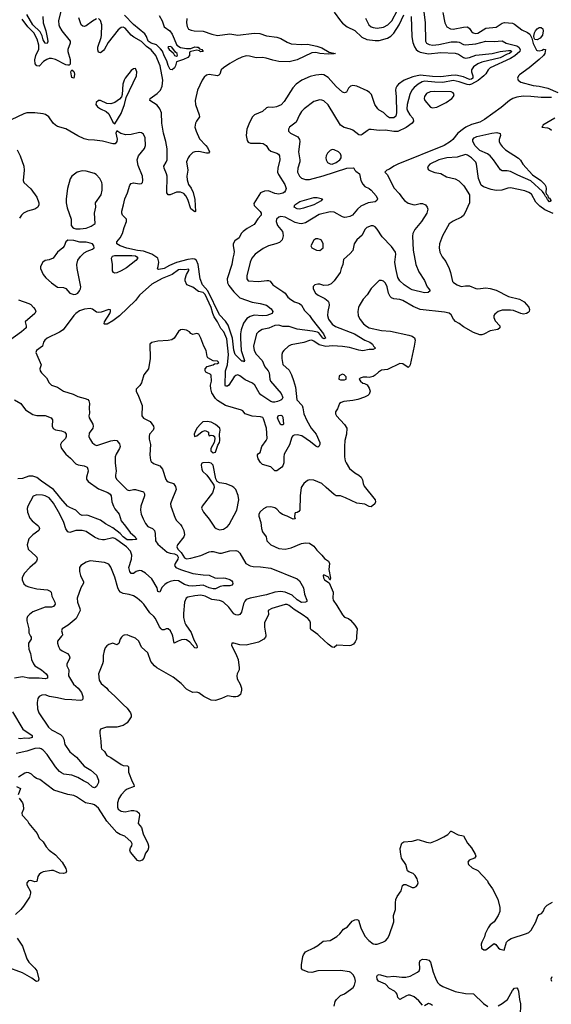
# Model space of a CAD drawing. Header units: inches. Extents: x 2143765 to 2212928, y 878963 to 1017374.
# Tile 89 of 256: x 2173021 to 2178208, y 936403 to 946020. Entities that reach past the tile are written whole.
import ezdxf

# ---------------------------------------------------------------- set-up
doc = ezdxf.new("R2010")
doc.units = ezdxf.units.IN
doc.header["$MEASUREMENT"] = 0
doc.layers.add('C1973', color=7, linetype='Continuous')
doc.layers.add('C1974', color=7, linetype='Continuous')

msp = doc.modelspace()

# ---------------------------------------------------------------- linework, layer by layer
at = {"layer": 'C1973', "color": 5}
for points, elevation in [([(2173126.9, 940000), (2173132, 939990), (2173131.8, 939970), (2173108.1, 939931.9), (2173105.7, 939910), (2173111.5, 939871.5), (2173127.4, 939830), (2173138, 939770), (2173155.5, 939730), (2173170, 939710.3), (2173235.3, 939670), (2173278, 939630), (2173292.9, 939610), (2173292.4, 939590), (2173270, 939583.2), (2173210, 939589.4), (2173110, 939587.6), (2173050, 939603), (2172970, 939589.8)], 440), ([(2173430, 940000), (2173391.7, 939950), (2173390.3, 939930), (2173398.6, 939898.5), (2173413.1, 939873.1), (2173434.9, 939854.9), (2173488.7, 939828.7), (2173505.5, 939810), (2173510, 939788.7), (2173504.9, 939770), (2173482, 939730), (2173480.3, 939710), (2173499.6, 939670), (2173496.5, 939610), (2173545.2, 939530), (2173591.6, 939491.6), (2173623.5, 939450), (2173636.3, 939410), (2173635.8, 939384.2), (2173627.4, 939372.6), (2173611.2, 939368.8), (2173530, 939378.1), (2173460, 939380), (2173390, 939397.8), (2173310.4, 939409.6), (2173270, 939424.4), (2173236.5, 939423.5), (2173210.5, 939410), (2173198.4, 939390), (2173190.4, 939350), (2173193.4, 939290), (2173207, 939250), (2173302.3, 939110), (2173330, 939084.7), (2173418, 939038), (2173438.7, 939018.7), (2173451.2, 938991.2), (2173461.7, 938941.7), (2173508.9, 938870), (2173576.3, 938816.3), (2173650.1, 938730.1), (2173714.3, 938690), (2173770, 938642), (2173785.2, 938610), (2173788.6, 938591.4), (2173788.5, 938570), (2173781.7, 938550), (2173770.9, 938529.1), (2173758.7, 938521.3), (2173750, 938517.8), (2173730, 938522.3), (2173690, 938563.9), (2173645, 938585), (2173590, 938619.7), (2173530, 938641), (2173451.5, 938651.5), (2173430, 938663.1), (2173410, 938677.3), (2173370, 938722.3), (2173290, 938842.9), (2173250, 938885.8), (2173230, 938898.5), (2173210, 938903.9), (2173170, 938901.9), (2173090, 938875.6), (2172987.2, 938852.8)], 460), ([(2174023.4, 940000), (2174013.4, 939990), (2174002, 939970), (2173990, 939928.7), (2173970, 939915.3), (2173930, 939929.2), (2173890, 939916), (2173870, 939902.7), (2173854.4, 939885.6), (2173844.8, 939855.2), (2173837, 939810), (2173835.8, 939750), (2173830.4, 939730), (2173789, 939631), (2173797.7, 939570), (2173817.7, 939537.7), (2173873, 939490), (2173883, 939470), (2173950, 939412.4), (2174030.2, 939330.2), (2174070, 939296.4), (2174100.8, 939250), (2174107.7, 939230), (2174107.6, 939210), (2174070, 939153.3), (2174030, 939124.8), (2173970, 939110.9), (2173869.1, 939110.9), (2173811, 939090), (2173802.8, 939070), (2173802, 939050), (2173814.2, 938974.2), (2173814.8, 938910), (2173819.8, 938899.8), (2173850, 938871), (2173872.7, 938832.7), (2173910, 938814.9), (2174010, 938744.7), (2174030, 938736.5), (2174073.3, 938733.3), (2174084, 938724), (2174082.4, 938670), (2174119.2, 938579.2), (2174135.5, 938550), (2174138.8, 938530), (2174070, 938504.2), (2174050, 938491.5), (2174010.3, 938450), (2173990, 938411.8), (2173976.3, 938370), (2173975.2, 938330), (2173982.9, 938310), (2174010, 938288.4), (2174050, 938283.8), (2174110, 938296.1), (2174135.9, 938295.9), (2174162.8, 938290), (2174185.5, 938270), (2174190.5, 938250), (2174178, 938170), (2174210.7, 938130.7), (2174227.1, 938067.1), (2174270, 937974), (2174278, 937950), (2174278, 937930), (2174270, 937908), (2174250, 937878), (2174230.8, 937830), (2174216, 937810), (2174190, 937801.2), (2174170, 937809.3), (2174101.1, 937890), (2174095.6, 937910), (2174102, 937930), (2174115.1, 937950), (2174118, 937970), (2174109.2, 937990), (2174045.8, 938045.8), (2174000.7, 938060.7), (2173970, 938081.1), (2173871.6, 938191.6), (2173790, 938317.4), (2173750.9, 938350), (2173730, 938358.3), (2173664.5, 938370), (2173576.2, 938430), (2173550, 938442.3), (2173490, 938452), (2173355.4, 938495.4), (2173218.3, 938598.3), (2173185.2, 938610), (2173163.8, 938623.8), (2173138, 938650), (2173110, 938663.5), (2173090, 938666), (2173070, 938661.6), (2173010, 938622.7)], 480), ([(2175421.7, 940000), (2175420.3, 939990), (2175402.4, 939970), (2175350, 939940.8), (2175230, 939909.7), (2175170, 939914), (2175110, 939931.8), (2175090.8, 939929.2), (2175088.9, 939910), (2175137.2, 939810), (2175151.7, 939770), (2175162.4, 939690), (2175161.3, 939670), (2175142.6, 939630), (2175138.3, 939610), (2175142.7, 939582.7), (2175172.2, 939530), (2175186, 939490), (2175186, 939470), (2175174.8, 939430), (2175151, 939410), (2175130, 939405.1), (2175105.1, 939405.1), (2175050, 939417), (2174990, 939389.6), (2174930, 939372), (2174890, 939375.1), (2174850, 939392), (2174817.2, 939410), (2174770, 939446), (2174750, 939452.7), (2174710, 939449.3), (2174670, 939467), (2174650, 939480.9), (2174595.8, 939535.8), (2174518.6, 939598.6), (2174359.2, 939690), (2174335.3, 939710), (2174300.9, 939750), (2174270, 939835.6), (2174211.1, 939891.1), (2174182.4, 939950), (2174150, 939979.6), (2174099, 940000)], 480), ([(2174706, 940000), (2174721.4, 939961.4), (2174750.7, 939910), (2174753.7, 939890), (2174750, 939880.7), (2174730, 939884.8), (2174680, 939940), (2174650, 939961.6), (2174630, 939965.9), (2174598.6, 939961.4), (2174568.6, 939951.4), (2174529.8, 939929.8), (2174514.5, 940000)], 460), ([(2176308.3, 940000), (2176306.7, 939970), (2176295.5, 939944.5), (2176278.2, 939921.8), (2176252, 939908), (2176235.1, 939904.9), (2176114, 939910), (2176090, 939889.3), (2176070, 939892), (2176030, 939919.8), (2175946.8, 940000)], 480), ([(2172950, 939261.3), (2173051.9, 939091.9), (2173142.6, 939030), (2173142.4, 939010), (2173110, 939000.2), (2173070, 939003.2), (2173030, 938997), (2173010, 938998.8)], 440), ([(2172991, 938530), (2173030.4, 938510), (2173007.9, 938450)], 480), ([(2173016.4, 938416.4), (2173048.4, 938370), (2173055.8, 938350), (2173057.3, 938310), (2173040.7, 938270), (2173046, 938250), (2173096.3, 938196.3), (2173110.4, 938170), (2173190.2, 938070.2), (2173210, 938025.5), (2173249, 937989), (2173280.7, 937940.7), (2173310.3, 937910), (2173370, 937863.2), (2173436, 937790), (2173470.2, 937730), (2173476.7, 937703.3), (2173471.7, 937688.3), (2173450, 937682.3), (2173410, 937685.3), (2173350, 937708.7), (2173330, 937710.8), (2173250, 937697.7), (2173230, 937688), (2173210, 937669.5), (2173199.6, 937650), (2173190, 937601.2), (2173170, 937600.5), (2173130, 937613.5), (2173107.7, 937610), (2173090.4, 937590), (2173090.4, 937570), (2173125.2, 937505.2), (2173127.3, 937487.3), (2173116.4, 937450), (2173059.3, 937360.7), (2173031.6, 937328.4), (2172979, 937281)], 480), ([(2176090, 936386), (2176099.6, 936430), (2176113.6, 936450), (2176152.7, 936490), (2176190, 936507), (2176250, 936546.3), (2176273.3, 936566.7), (2176288.7, 936590), (2176297.3, 936630), (2176290, 936662.9), (2176275.5, 936690), (2176253.6, 936713.6), (2176240.2, 936720.2), (2176150, 936733.8), (2175930, 936729.7), (2175870, 936715.1), (2175835.6, 936715.6), (2175779.5, 936739.5), (2175771.6, 936751.6), (2175771.1, 936790), (2175784.7, 936870), (2175790, 936886), (2175810, 936915.5), (2175890, 936953.4), (2175930, 936978), (2175981.3, 937018.7), (2176050, 937026.9), (2176115.4, 937064.6), (2176145.6, 937090), (2176182, 937138), (2176219.6, 937160.4), (2176265.8, 937214.2), (2176290, 937228.5), (2176310.7, 937230.7), (2176326.4, 937226.4), (2176348.8, 937150), (2176390.2, 937070), (2176426.6, 937026.6), (2176470, 936993.6), (2176490, 936989.3), (2176510, 936991.4), (2176565.2, 937010), (2176590, 937024.4), (2176610, 937046.4), (2176624.4, 937075.6), (2176672.1, 937210), (2176669.6, 937270), (2176687.3, 937330), (2176687, 937393), (2176692.5, 937427.5), (2176704.6, 937455.4), (2176743.6, 937510), (2176757.2, 937562.8), (2176770, 937572.4), (2176790, 937571.7), (2176850, 937545.5), (2176870, 937544.2), (2176890, 937553.4), (2176901.6, 937570), (2176907.6, 937590), (2176898.7, 937630), (2176880.7, 937660.7), (2176859.2, 937679.2), (2176816.6, 937696.6), (2176806, 937706), (2176789.7, 937769.7), (2176747, 937830), (2176735.1, 937890), (2176734.8, 937925.2), (2176750, 937978), (2176770, 937991), (2176850, 937997.3), (2176910, 938014), (2176990, 937986.7), (2177030, 937980.4), (2177094.2, 938005.8), (2177160.8, 938039.2), (2177198, 938062), (2177227.2, 938092.8), (2177230, 938094), (2177299.9, 938059.9), (2177350.8, 938050), (2177390, 937976), (2177430.4, 937930.4), (2177464, 937870), (2177470.7, 937850), (2177458, 937830), (2177406, 937810), (2177394.8, 937790), (2177401, 937770), (2177437.1, 937737.1), (2177491, 937710), (2177584, 937610), (2177590.5, 937590.5), (2177633.4, 937530), (2177685.5, 937430), (2177706.7, 937350), (2177706.7, 937310), (2177690.2, 937269.8), (2177650, 937209.2), (2177610, 937179.3), (2177590.5, 937150), (2177562, 937090), (2177556.7, 937063.3), (2177529, 937011), (2177523.7, 936990), (2177528.4, 936950), (2177550, 936935.5), (2177570, 936935.5), (2177650, 936996.3), (2177667.7, 936987.7), (2177691.3, 936950), (2177710, 936940.7), (2177748, 936932), (2177769.2, 937010), (2177789.6, 937030.4), (2177815.2, 937044.8), (2177965.9, 937094.1), (2177990, 937106), (2178010, 937128.7), (2178058, 937210), (2178075.1, 937264.9), (2178090, 937279.5), (2178112, 937290), (2178127.3, 937310), (2178145.1, 937350), (2178167, 937370), (2178219.3, 937400.7)], 480), ([(2172997.4, 937050), (2173050.2, 936970.2), (2173090, 936846.7), (2173110, 936815.3), (2173170, 936757), (2173187.4, 936730), (2173206.7, 936650), (2173202, 936630), (2173190, 936624.8), (2173179.5, 936630), (2173139.5, 936659.5), (2173049.7, 936710), (2172890, 936770.7)], 480), ([(2176950, 936394.7), (2176916.3, 936436.3), (2176890, 936460.3), (2176870, 936475.3), (2176830, 936491), (2176810, 936490.9), (2176794.6, 936485.4), (2176730, 936451.5), (2176710, 936469.3), (2176702.7, 936502.7), (2176695.3, 936515.3), (2176678.7, 936530), (2176630, 936557), (2176590, 936599.2), (2176523, 936630), (2176508.3, 936650), (2176504.8, 936675.2), (2176512.3, 936687.7), (2176530, 936693.4), (2176610, 936672.7), (2176670, 936676.4), (2176750, 936666.7), (2176790, 936666.7), (2176830, 936678), (2176904, 936716), (2176917.6, 936730), (2176924.2, 936750), (2176922, 936810), (2176930, 936831), (2176950, 936844), (2176990, 936842.4), (2177013.8, 936833.8), (2177030, 936816), (2177056.7, 936716.7), (2177078.4, 936658.4), (2177096.9, 936616.9), (2177116.1, 936596.1), (2177150, 936576.5), (2177270, 936527.6), (2177370, 936508.4), (2177450, 936504), (2177547.7, 936410), (2177590, 936382.4)], 460), ([(2178213, 936670), (2178204.4, 936650), (2178208.4, 936630)], 480), ([(2177690, 936388.5), (2177729.4, 936410), (2177779.5, 936450), (2177830, 936537.3), (2177850, 936560.7), (2177870, 936562.8), (2177880.7, 936550), (2177887.3, 936530), (2177896.3, 936450), (2177908.5, 936408.5), (2177902.6, 936290)], 460), ([(2177050, 936390.7), (2177030, 936405.6), (2177010, 936410.7), (2176970, 936388.2)], 460)]:
    msp.add_lwpolyline(points, dxfattribs=dict(at, elevation=elevation))
at = {"layer": 'C1974', "color": 5}
for points, elevation in [([(2176957.5, 946150), (2176976.5, 945990), (2176981, 945810), (2176991.4, 945790), (2177016.6, 945776.6), (2177051.2, 945771.2), (2177110, 945777.9), (2177230, 945801.8), (2177290, 945804.8), (2177310, 945800.5), (2177350, 945778.5), (2177370, 945774.3), (2177470, 945782.7), (2177570, 945810.1), (2177650, 945807.3), (2177730, 945813.7), (2177767.7, 945790), (2177870, 945763.5), (2177890, 945752.7), (2177903.6, 945730), (2177900.1, 945710), (2177853, 945667), (2177810, 945640.5), (2177612, 945548), (2177591.3, 945528.7), (2177568.1, 945490), (2177549.7, 945470), (2177493.8, 945426.2), (2177430, 945389.3), (2177410, 945384.5), (2177386.3, 945386.3), (2177310, 945414.1), (2177250, 945424.5), (2177150, 945406.6), (2177070, 945408.6), (2176970, 945418.7), (2176946.8, 945413.2), (2176907.5, 945390), (2176870, 945357.8), (2176848.1, 945330), (2176828.8, 945290), (2176800.5, 945190), (2176799.3, 945150), (2176803.5, 945130), (2176827.9, 945090), (2176858.1, 945058.1), (2176863.6, 945030), (2176850.5, 945009.5), (2176792.5, 944967.5), (2176710, 944929.2), (2176670, 944926.7), (2176590, 944941.1), (2176530, 944938), (2176450, 944948.7), (2176430, 944946), (2176410, 944935.8), (2176362.9, 944897.1), (2176350, 944891.6), (2176330, 944896.3), (2176270, 944940.3), (2176250, 944950.6), (2176187.4, 944967.4), (2176152.8, 944990), (2176030, 945189.6), (2175990, 945226), (2175970, 945234.7), (2175950, 945236.3), (2175890, 945219.7), (2175797, 945150), (2175770, 945122.4), (2175750, 945091.8), (2175719.6, 945020.4), (2175654, 944970), (2175642.8, 944950), (2175644, 944930), (2175664, 944910), (2175734, 944874), (2175750.3, 944850), (2175754, 944830), (2175742.7, 944730), (2175756, 944650), (2175755.2, 944630), (2175735.5, 944570), (2175731.4, 944531.4), (2175750, 944492.4), (2175771.7, 944471.7), (2175810, 944457.5), (2175850, 944459.6), (2175983.7, 944496.3), (2176212.7, 944570), (2176274.4, 944574.4), (2176282.8, 944570), (2176291, 944550), (2176300.5, 944540.5), (2176335.3, 944515.3), (2176348.3, 944450), (2176370, 944412.6), (2176390, 944390.2), (2176430, 944371.3), (2176450, 944355.6), (2176499.4, 944299.4), (2176510.8, 944270), (2176505.3, 944254.7), (2176490, 944240.3), (2176420.7, 944230), (2176350, 944198.5), (2176316.2, 944170), (2176268.7, 944111.3), (2176242.4, 944097.5), (2176213, 944090), (2176190, 944089.1), (2176170, 944094.6), (2176090, 944140.6), (2176050, 944141.7), (2175941.7, 944118.3), (2175810, 944037), (2175770, 944026.3), (2175747.6, 944027.6), (2175710, 944038.8), (2175610, 944090.6), (2175570, 944095.9), (2175550, 944092.2), (2175526.5, 944070), (2175523.2, 944050), (2175536.9, 944010), (2175584.4, 943950), (2175590, 943936), (2175592.8, 943907.2), (2175581.3, 943870), (2175555.1, 943844.9), (2175518.8, 943830), (2175450, 943811.7), (2175396.2, 943783.8), (2175319.5, 943730), (2175286.7, 943690), (2175270.4, 943650), (2175236.4, 943516.4), (2175238.4, 943490), (2175250, 943470.7), (2175350, 943462.2), (2175434, 943474), (2175450, 943473.6), (2175465.2, 943465.2), (2175491.8, 943430), (2175590, 943365.2), (2175610, 943347.1), (2175638.5, 943310), (2175666.4, 943286.4), (2175703.9, 943263.9), (2175750, 943248.2), (2175770, 943231.5), (2175799.7, 943179.6), (2175847.6, 943130), (2175873.2, 943090), (2175984.9, 942950), (2176004.9, 942910), (2175990, 942903.9), (2175979.6, 942910), (2175941.4, 942961.4), (2175926.9, 942966.9), (2175877.8, 942977.8), (2175730, 942997.8), (2175650, 943021.6), (2175590, 943022), (2175550, 943036.8), (2175510, 943032.8), (2175452.9, 943007.1), (2175387.5, 942992.5), (2175350.3, 942970), (2175332, 942950), (2175302.9, 942830), (2175307.5, 942790), (2175330, 942751.7), (2175386, 942690), (2175414.4, 942630), (2175446.7, 942590), (2175455, 942570), (2175461.3, 942510), (2175469.6, 942489.6), (2175572, 942370), (2175587.8, 942330), (2175579.4, 942310), (2175570, 942303.2), (2175536.9, 942290), (2175510, 942285.1), (2175490, 942285.2), (2175470, 942291.6), (2175374.7, 942354.7), (2175356.3, 942376.3), (2175313.9, 942450), (2175293.6, 942470), (2175221.4, 942501.4), (2175170, 942540.9), (2175150, 942550.8), (2175130, 942545.4), (2175114.6, 942530), (2175061.6, 942450), (2175050, 942441.3), (2175030, 942439.6), (2175025.6, 942445.6), (2175028.1, 942590), (2175050.2, 942650), (2175059.1, 942750), (2175041.5, 942901.5), (2175013.5, 942970), (2174984.2, 943004.2), (2174951.6, 943070), (2174918.7, 943118.7), (2174905.1, 943150), (2174889.6, 943210), (2174830, 943334.9), (2174810, 943355.1), (2174766.1, 943366.2), (2174710, 943406.7), (2174650.9, 943430.9), (2174636.3, 943470), (2174636.9, 943490), (2174647.9, 943532.1), (2174672.8, 943570), (2174670, 943582), (2174630, 943576.5), (2174590, 943580.2), (2174570, 943575), (2174510.4, 943529.6), (2174410, 943492.6), (2174310, 943436.7), (2174191.6, 943330), (2174150, 943276), (2173993.6, 943126.4), (2173930, 943079.3), (2173873.8, 943046.2), (2173850, 943045.1), (2173846.3, 943050), (2173848.4, 943068.4), (2173899.3, 943150), (2173907.8, 943170), (2173906, 943186), (2173889.5, 943189.5), (2173817.5, 943162.5), (2173790, 943159.4), (2173770, 943164.1), (2173731, 943191), (2173710, 943198.4), (2173652.1, 943192.1), (2173604.7, 943175.3), (2173569.4, 943150.6), (2173549.1, 943130), (2173445.2, 942990), (2173410, 942966.8), (2173290.3, 942910), (2173265.7, 942890), (2173254, 942870), (2173244.9, 942830), (2173185.3, 942790), (2173177.6, 942770), (2173230.4, 942650), (2173218.3, 942610), (2173221.6, 942590), (2173232.5, 942570), (2173281.6, 942521.6), (2173310, 942474.2), (2173330, 942450.2), (2173390, 942430.9), (2173450, 942391.1), (2173542.4, 942362.4), (2173590, 942338.8), (2173661.4, 942321.4), (2173686, 942310), (2173697, 942297), (2173702.4, 942270), (2173699, 942230), (2173703.8, 942176.2), (2173697.1, 942150), (2173698.4, 942130), (2173735.8, 942070), (2173739.5, 942050), (2173734.9, 942030), (2173699.9, 941980.1), (2173695.8, 941950), (2173705.5, 941925.5), (2173729.2, 941889.2), (2173750.7, 941870), (2173770, 941862.3), (2173783.6, 941863.6), (2173910, 941908), (2173950, 941914.6), (2173970, 941908.5), (2173995.6, 941875.6), (2174002.7, 941850), (2173996.5, 941830), (2173962.8, 941777.2), (2173951.8, 941750), (2173951.3, 941691.3), (2173961.1, 941610), (2173954.6, 941570), (2173957.4, 941550), (2173968.9, 941530), (2174070, 941426.5), (2174090, 941420.2), (2174130, 941432.6), (2174150, 941432.6), (2174230, 941408.2), (2174239.1, 941390), (2174239.7, 941370), (2174204.1, 941270), (2174199, 941230), (2174207.8, 941190), (2174225.6, 941145.6), (2174250, 941097.6), (2174270, 941070.3), (2174317.6, 941050), (2174336.9, 941030), (2174342.9, 941002.9), (2174347.6, 940930), (2174370, 940896.5), (2174460.5, 940820.5), (2174487.9, 940807.9), (2174530, 940802.3), (2174558, 940790), (2174567.4, 940770), (2174563.7, 940750), (2174537.9, 940710), (2174530.9, 940690), (2174543.8, 940670), (2174590, 940650.5), (2174710, 940611.5), (2174810, 940597.1), (2174870, 940595.6), (2174923.8, 940570), (2174950, 940564.3), (2175010, 940568.1), (2175030, 940565.2), (2175070, 940551.3), (2175090, 940538.2), (2175096.3, 940530), (2175099.7, 940510), (2175090, 940498), (2175070, 940491.9), (2175010, 940491.4), (2174976.9, 940483.1), (2174930, 940461.9), (2174910, 940460.2), (2174870, 940469.9), (2174810, 940495.4), (2174710, 940488.6), (2174670, 940491), (2174630, 940504.5), (2174570, 940539.2), (2174530, 940541.5), (2174487.7, 940532.3), (2174460.4, 940519.6), (2174436.7, 940503.3), (2174406.6, 940473.4), (2174390, 940429.3), (2174370, 940436.2), (2174363.2, 940470), (2174310, 940557.7), (2174250, 940613.7), (2174210, 940636.3), (2174190, 940640.5), (2174158.8, 940630), (2174130, 940612), (2174110, 940612.3), (2174094.5, 940630), (2174086, 940670), (2174112.2, 940750), (2174116.5, 940790), (2174101.2, 940830), (2174063.1, 940870), (2173970, 940938.7), (2173950, 940951.7), (2173930, 940958), (2173850, 940940.3), (2173830, 940939.3), (2173793.9, 940946.1), (2173750, 940965), (2173670, 941020.7), (2173631.2, 941031.2), (2173570, 941030.5), (2173510, 941011.8), (2173490, 941016.9), (2173470, 941047), (2173452.8, 941110), (2173413.8, 941190), (2173350, 941296.8), (2173310, 941349), (2173270, 941370.6), (2173244.2, 941375.8), (2173190, 941380.3), (2173153.3, 941366.7), (2173100.7, 941270), (2173095.5, 941244.5), (2173097.1, 941210), (2173121.5, 941150), (2173144.1, 941124.1), (2173198.7, 941078.7), (2173206.5, 941070), (2173213.1, 941050), (2173208.4, 941030), (2173148.4, 940990), (2173110.4, 940950), (2173093.4, 940890), (2173103.6, 940850), (2173179.5, 940779.5), (2173187.2, 940770), (2173190.3, 940750), (2173185.7, 940730), (2173170, 940711.5), (2173118.9, 940670), (2173065.5, 940610), (2173045.5, 940570), (2173045.2, 940550), (2173061.7, 940510), (2173084.9, 940490), (2173110, 940479.3), (2173190, 940459.4), (2173291.1, 940451.1), (2173319.4, 940439.4), (2173328.4, 940430), (2173335.6, 940390), (2173362.8, 940330), (2173366.9, 940310), (2173352.4, 940287.6), (2173330, 940283), (2173270, 940283), (2173150, 940236.8), (2173116.1, 940210), (2173098.5, 940190), (2173090.2, 940170), (2173090.2, 940150), (2173110.2, 940070), (2173111.7, 940030), (2173126.9, 940000)], 440), ([(2173430.4, 946129.6), (2173401.3, 946010), (2173403.5, 945970), (2173410, 945948.4), (2173432.1, 945910), (2173512.6, 945810), (2173515.2, 945790), (2173490.2, 945730), (2173490.2, 945710), (2173515, 945630), (2173514.7, 945585.3), (2173503.9, 945576.1), (2173490, 945574.8), (2173470, 945580.3), (2173370, 945631.6), (2173330, 945641.8), (2173310, 945640.3), (2173285.3, 945630), (2173254.3, 945610), (2173210, 945567.3), (2173190, 945568.3), (2173173, 945590), (2173168.3, 945628.3), (2173177.2, 945670), (2173209.5, 945730.5), (2173207.6, 945770), (2173190.7, 945830), (2173159, 945890), (2173099.9, 945950), (2173045.7, 946025.7)], 380), ([(2176090, 946093.4), (2176150, 946008.3), (2176170, 945986.7), (2176216.9, 945950), (2176290, 945913.7), (2176359.2, 945850), (2176407.6, 945827.6), (2176490, 945815.1), (2176530, 945817.9), (2176610, 945840.6), (2176641.6, 945858.4), (2176670.9, 945889.1), (2176722.1, 945970), (2176770, 946065.5)], 420), ([(2176394.4, 946034.4), (2176429.2, 945970), (2176450, 945950.2), (2176470, 945942), (2176510, 945936.8), (2176570, 945945.5), (2176614.6, 945970), (2176652.6, 946010), (2176705.9, 946114.1)], 440), ([(2177150.2, 946090), (2177170.2, 945990), (2177190.2, 945950.2), (2177224.9, 945930), (2177250, 945926.2), (2177350, 945946.3), (2177390, 945948.3), (2177410, 945934.3), (2177430, 945903.6), (2177445.2, 945890), (2177470, 945884.4), (2177490, 945888.8), (2177570, 945935.8), (2177670, 945947.9), (2177730, 945985), (2177750, 945991.9), (2177830, 945985), (2177850, 945976.6), (2177919.1, 945919.1), (2177975, 945895), (2177997.5, 945877.5), (2178018.7, 945838.7), (2178030, 945786), (2178062.8, 945722.8), (2178070, 945717.3), (2178090, 945715.5), (2178118, 945722), (2178130.6, 945730.6), (2178151, 945730), (2178144.7, 945690), (2178130.8, 945670), (2178090.3, 945630), (2177992.3, 945550), (2177898.7, 945481.3), (2177888.1, 945470), (2177879.7, 945450), (2177884.2, 945430), (2177909.2, 945409.2), (2178030, 945375.4), (2178090, 945371.5), (2178175.2, 945350), (2178272.7, 945310)], 460), ([(2176840.1, 946050), (2176847.5, 945852.5), (2176857.2, 945797.2), (2176874, 945754), (2176888.9, 945730), (2176910, 945710.8), (2176930, 945701.2), (2177010, 945684.6), (2177130, 945699.9), (2177270, 945693.3), (2177303.8, 945683.8), (2177349.8, 945649.8), (2177370, 945643.6), (2177410, 945648.9), (2177470, 945671.9), (2177630.3, 945689.7), (2177710, 945709.1), (2177790, 945718.9), (2177810, 945718.5), (2177823, 945710), (2177799.6, 945690), (2177776, 945684), (2177710, 945648.7), (2177530, 945604), (2177490, 945589.5), (2177450, 945559.4), (2177428.8, 945530), (2177429.1, 945509.1), (2177443.6, 945470), (2177443.4, 945450), (2177430, 945437.2), (2177410, 945434.3), (2177350, 945463.1), (2177277, 945477), (2177230, 945475.3), (2177130, 945460.6), (2177050, 945464.8), (2176930, 945479.3), (2176857.8, 945462.2), (2176771.3, 945430), (2176716.9, 945390), (2176699.7, 945370), (2176690.2, 945350), (2176687, 945330), (2176695.3, 945270), (2176698.6, 945110), (2176690, 945078.5), (2176670, 945059.8), (2176630, 945061.1), (2176610, 945074.4), (2176572.2, 945112.2), (2176530, 945135.8), (2176515.1, 945150), (2176486, 945190), (2176452.8, 945290), (2176433.3, 945310), (2176410, 945324.8), (2176310, 945369.8), (2176270, 945377.3), (2176250.3, 945369.7), (2176230.5, 945350), (2176208.5, 945311.5), (2176190, 945304.7), (2176170, 945311.3), (2176110, 945366), (2176030, 945456), (2175990, 945479.8), (2175970, 945483.5), (2175910, 945477.8), (2175854.9, 945465.1), (2175773.7, 945430), (2175719.6, 945390), (2175684.6, 945355.4), (2175600.8, 945219.2), (2175572.2, 945187.8), (2175528, 945168), (2175490, 945163.1), (2175450, 945164.7), (2175430, 945158.4), (2175390, 945123.5), (2175313.4, 945090), (2175292.2, 945070), (2175263.5, 945016.5), (2175236.9, 944950), (2175231.3, 944890), (2175240.9, 944840.9), (2175250, 944824.9), (2175272.6, 944812.6), (2175370, 944814.9), (2175396.3, 944810), (2175425.3, 944790), (2175450, 944755.8), (2175470, 944737), (2175530, 944715.8), (2175545.2, 944705.2), (2175554.9, 944690), (2175558.6, 944650), (2175540.5, 944570), (2175538, 944530), (2175547.1, 944507.1), (2175608.6, 944410), (2175620.5, 944370), (2175615.7, 944350), (2175603.7, 944336.3), (2175590, 944327), (2175550, 944317.2), (2175510, 944321.9), (2175450, 944348.2), (2175410, 944345.3), (2175372, 944328), (2175305.8, 944225.8), (2175310, 944204.7), (2175367.1, 944147.1), (2175376, 944130), (2175376.3, 944110), (2175344.3, 944075.7), (2175310, 944019.7), (2175240.1, 943979.9), (2175202, 943950), (2175181.1, 943930), (2175163.8, 943890), (2175119.5, 943860.5), (2175104.4, 943830), (2175103.9, 943810), (2175114.5, 943754.5), (2175111.9, 943730), (2175100.8, 943690), (2175092.3, 943630), (2175045, 943490), (2175048.8, 943450), (2175062.6, 943422.6), (2175110, 943360.7), (2175170, 943302.2), (2175290, 943262), (2175368, 943248), (2175430, 943230.2), (2175474.2, 943194.2), (2175492, 943170), (2175484.4, 943150), (2175433, 943130), (2175390, 943126), (2175310, 943132.5), (2175270, 943121.1), (2175238.9, 943101.1), (2175204.8, 943055.2), (2175181.5, 942990), (2175175.4, 942950), (2175175.4, 942910), (2175180.6, 942790), (2175213.4, 942690), (2175210, 942677.2), (2175203.3, 942683.3), (2175190, 942684.8), (2175122.3, 942750), (2175110, 942792.3), (2175097, 942910), (2175056, 943036), (2175030, 943076.1), (2174970, 943137.6), (2174856.1, 943370), (2174803.4, 943430), (2174782.8, 943490), (2174762.2, 943630), (2174747.3, 943667.3), (2174730, 943680.7), (2174710, 943684.2), (2174663.1, 943676.9), (2174552.5, 943647.5), (2174482.6, 943617.4), (2174430, 943588.7), (2174379, 943579), (2174370, 943582), (2174365.2, 943590), (2174373.2, 943610), (2174379, 943650), (2174369.1, 943689.1), (2174309.5, 943729.5), (2174230, 943758.9), (2174170, 943765.8), (2174066.7, 943786.7), (2174000.3, 943810), (2173968.9, 943830), (2173967.9, 943850), (2174001.6, 943890), (2174025.8, 943930), (2174040.3, 943990), (2174063.5, 944050), (2174063.1, 944070), (2174024, 944110), (2174017.8, 944130), (2174018.5, 944150), (2174035.3, 944210), (2174045.5, 944270), (2174072, 944328), (2174096.2, 944403.8), (2174110, 944418.4), (2174130, 944425.3), (2174190, 944416.4), (2174210, 944419.1), (2174218.4, 944430), (2174222.4, 944450), (2174219.3, 944490), (2174176.4, 944596.4), (2174167.9, 944650), (2174179.1, 944690), (2174238.2, 944761.8), (2174249.9, 944790), (2174245.2, 944865.2), (2174230, 944902), (2174210, 944916.1), (2174190, 944916.8), (2174110, 944897.7), (2174055.5, 944895.5), (2174008.3, 944908.3), (2173970, 944934), (2173960.5, 944910), (2173972.7, 944852.7), (2173970.2, 944830), (2173951.6, 944808.4), (2173930, 944805.6), (2173830, 944833.3), (2173750, 944843.8), (2173690, 944845.3), (2173650, 944856), (2173590, 944884.8), (2173470, 944953.5), (2173390, 944977.4), (2173370, 944988.8), (2173347.6, 945010), (2173304.7, 945070), (2173272.7, 945092.7), (2173250, 945099.8), (2173170, 945108.7), (2173090, 945109.8), (2173060, 945100), (2172938.3, 945041.7)], 420), ([(2173248.6, 946050), (2173250.7, 945990), (2173275.3, 945910), (2173293.6, 945830), (2173294.9, 945805.1), (2173290, 945786.6), (2173269.9, 945790), (2173250, 945823), (2173240.4, 945860.4), (2173219.5, 945899.5), (2173149.2, 945970), (2173091.5, 946071.5)], 360), ([(2173770, 946028.7), (2173730, 946006), (2173670, 945960.5), (2173650, 945954.5), (2173637.9, 945957.9), (2173621.5, 945970), (2173597, 946037)], 380), ([(2174651.1, 946031.1), (2174649.2, 945989.2), (2174654.5, 945954.5), (2174668.4, 945928.4), (2174695.8, 945915.8), (2174724.7, 945910), (2174810, 945907.9), (2174896.8, 945876.8), (2174950, 945866.4), (2175070, 945882), (2175150, 945869.3), (2175310, 945886.9), (2175363.2, 945883.2), (2175430, 945862.3), (2175528.9, 945848.9), (2175570, 945837.6), (2175630, 945800.3), (2175670, 945784.4), (2175770, 945778.8), (2175830, 945782), (2175921, 945761), (2175970, 945744), (2176040.9, 945700.9), (2176101, 945690), (2176090, 945685.1), (2176030, 945683.8), (2175950, 945689.9), (2175910, 945698.1), (2175870, 945696.3), (2175730, 945626.7), (2175650, 945608.8), (2175550.6, 945610.6), (2175490, 945623.5), (2175425.1, 945645.1), (2175390, 945649.4), (2175330, 945646.3), (2175263.7, 945663.7), (2175230, 945666), (2175190, 945654.4), (2175139.7, 945630), (2175070, 945591.3), (2175011.1, 945550), (2174988.5, 945530), (2174973, 945487), (2174963.4, 945476.6), (2174950, 945471.1), (2174870, 945483.1), (2174843.5, 945476.5), (2174820.4, 945459.6), (2174800.3, 945430), (2174756.5, 945330), (2174733.7, 945230), (2174736.5, 945190), (2174772.6, 945090), (2174774.6, 945070), (2174745.3, 945030), (2174737.1, 945010), (2174730.4, 944970), (2174742.3, 944930), (2174775.4, 944855.4), (2174838.2, 944790), (2174852.9, 944770), (2174871.8, 944728.2), (2174863.8, 944716.2), (2174845.2, 944714.8), (2174770, 944731.4), (2174728.5, 944730), (2174710, 944721.5), (2174678.9, 944690), (2174664.8, 944670), (2174649.4, 944630), (2174660.2, 944550), (2174652, 944490), (2174654.2, 944454.2), (2174669.1, 944410), (2174693.5, 944373.5), (2174712.1, 944332.1), (2174730, 944262.8), (2174734.9, 944145.1), (2174730, 944143.7), (2174690, 944173), (2174662.2, 944262.2), (2174640.9, 944300.9), (2174622.1, 944322.1), (2174590, 944335), (2174550, 944336.1), (2174490, 944309.7), (2174470, 944309.5), (2174458.3, 944330), (2174460.4, 944490), (2174455.1, 944515.1), (2174430.4, 944570), (2174426.1, 944590), (2174451.3, 944628.7), (2174459.5, 944650), (2174459.3, 944759.3), (2174447, 944830), (2174425.7, 944910), (2174409.6, 945009.6), (2174404.5, 945110), (2174389.6, 945149.6), (2174364.1, 945184.1), (2174291.1, 945230), (2174295.1, 945250), (2174362.6, 945297.4), (2174395.2, 945330), (2174412.6, 945370), (2174416.6, 945430), (2174392.7, 945570), (2174348.4, 945670), (2174304.3, 945724.3), (2174257.9, 945757.9), (2174210, 945807.7), (2174134.2, 945850), (2174109.1, 945869.1), (2174050, 945938), (2174030, 945947.3), (2174010, 945944.4), (2173980.8, 945919.2), (2173883.9, 945796.1), (2173850, 945731.1), (2173840.1, 945719.9), (2173810, 945696.9), (2173790, 945701.6), (2173784.1, 945724.1), (2173784.5, 945750), (2173815.6, 945844.4), (2173819.5, 945870), (2173822, 945970), (2173810, 946011.6), (2173790, 946029.9)], 380), ([(2174382.1, 946062.1), (2174410.2, 946010), (2174430.2, 945950.2), (2174486.3, 945910), (2174510, 945878.4), (2174554.6, 945770), (2174589.3, 945749.3), (2174650, 945736.9), (2174690, 945738.3), (2174730, 945754.3), (2174750, 945752.7), (2174761, 945750), (2174776.4, 945736.4), (2174797.3, 945730), (2174810.2, 945709.8), (2174790, 945707.3), (2174781.2, 945710), (2174777, 945717), (2174750, 945720.7), (2174690.9, 945709.1), (2174678, 945702), (2174677.3, 945670), (2174662.8, 945650), (2174618, 945630), (2174550.6, 945609.4), (2174541.7, 945570), (2174531.3, 945548.7), (2174510, 945531.3), (2174490, 945534), (2174470, 945571.3), (2174456.4, 945616.4), (2174430, 945666), (2174413, 945713), (2174396.3, 945736.3), (2174355.4, 945775.4), (2174302.5, 945790), (2174275.9, 945810), (2174256.8, 945856.8), (2174240.8, 945880.8), (2174130, 945972), (2174042.6, 946062.6)], 360), ([(2178210, 945260.8), (2178110, 945258.7), (2178009, 945270), (2177933, 945273), (2177870, 945262.9), (2177833.8, 945250), (2177799.8, 945230), (2177719.2, 945160.8), (2177556.2, 945043.8), (2177510, 945020.2), (2177430, 944996.8), (2177373, 944970), (2177350, 944954.3), (2177297.3, 944910), (2177247.3, 944850), (2177224.9, 944830), (2177163.1, 944790), (2176710.1, 944610), (2176672.7, 944590), (2176630, 944559.4), (2176603, 944550), (2176584.9, 944530), (2176607.1, 944507.1), (2176675.6, 944375.6), (2176723.5, 944323.5), (2176755.2, 944275.2), (2176774.5, 944254.5), (2176810, 944229), (2176870, 944211.8), (2176890, 944213.4), (2176930, 944226), (2176950, 944224.9), (2176981, 944210), (2176997.3, 944190), (2177004, 944170), (2176992.7, 944130), (2176942.6, 944050), (2176877.3, 943970), (2176856.9, 943930), (2176854, 943906), (2176861.5, 943770), (2176885.5, 943630), (2176916.4, 943556.4), (2176971.8, 943471.8), (2176995.5, 943410), (2177014, 943390), (2177024.7, 943370), (2177006.4, 943353.6), (2176970, 943351.8), (2176850, 943382.4), (2176830, 943390.9), (2176771.1, 943430), (2176728.9, 943470), (2176710, 943500.7), (2176689.9, 943590), (2176682.1, 943650), (2176689.8, 943729.8), (2176686.5, 943750), (2176650, 943804.1), (2176559.2, 943899.2), (2176510, 943974), (2176490, 943996.9), (2176470, 944006.9), (2176450, 944007.1), (2176407.4, 943990), (2176387.1, 943970), (2176363.6, 943916.4), (2176312, 943870), (2176297.4, 943850), (2176286, 943830), (2176270, 943766), (2176243.9, 943736.1), (2176181, 943679), (2176174, 943630), (2176156.3, 943590), (2176146.4, 943550), (2176090, 943469.6), (2176058.7, 943441.3), (2176030, 943427.6), (2175990, 943424.7), (2175950, 943436.3), (2175930, 943437.4), (2175901, 943430), (2175884.9, 943415.1), (2175883, 943390), (2175908.2, 943350), (2175934.8, 943330), (2175998.2, 943298.2), (2176030, 943270.4), (2176037, 943257), (2176042.2, 943230), (2176027.8, 943170), (2176024.2, 943130), (2176035.1, 943095.1), (2176070, 943046.5), (2176102.4, 943022.4), (2176287, 942950), (2176390, 942888.3), (2176437.3, 942870), (2176464.9, 942850), (2176472.5, 942832.5), (2176494, 942810), (2176470, 942799.3), (2176430, 942798), (2176370, 942785.6), (2176329.3, 942790.7), (2176237.5, 942817.5), (2176171.2, 942828.8), (2176072.7, 942832.7), (2176008.3, 942828.3), (2175943.7, 942843.7), (2175890, 942880.6), (2175870, 942888.9), (2175850, 942888), (2175792.7, 942867.3), (2175670, 942843.4), (2175643.1, 942830), (2175598, 942790), (2175586.1, 942773.9), (2175579.5, 942750), (2175578.9, 942710), (2175590, 942651), (2175650, 942595.3), (2175672.1, 942552.1), (2175694.2, 942494.2), (2175711.9, 942430), (2175726.1, 942306.1), (2175775.8, 942250), (2175784.4, 942230), (2175794.3, 942170), (2175824.3, 942104.3), (2175866.2, 942030), (2175915.2, 941970), (2175948.9, 941890), (2175948.5, 941870), (2175938.8, 941850), (2175930, 941843.7), (2175910, 941855.1), (2175857.7, 941897.7), (2175774, 941954), (2175730, 941965.7), (2175697.6, 941962.4), (2175684.9, 941955.1), (2175676.6, 941943.4), (2175652.3, 941867.7), (2175602.8, 941777.2), (2175598.2, 941750), (2175598.6, 941690), (2175590, 941662), (2175578, 941650), (2175530, 941614.5), (2175510, 941612.7), (2175470, 941654), (2175390, 941674), (2175370, 941695.3), (2175349.2, 941730), (2175341.2, 941758.8), (2175342, 941770), (2175350, 941782), (2175368.9, 941791.1), (2175384.7, 941850), (2175427.1, 941910), (2175435.6, 941930), (2175428.7, 942030), (2175401.1, 942121.1), (2175392.8, 942132.8), (2175370, 942141.1), (2175290, 942149), (2175220.9, 942170), (2175198.7, 942198.7), (2175186.6, 942206.6), (2175030, 942251.8), (2174950, 942300.3), (2174930, 942319.7), (2174896.4, 942376.4), (2174884.5, 942415.5), (2174881.5, 942450), (2174891.8, 942490), (2174889.3, 942549.3), (2174878.9, 942558.9), (2174850, 942569.5), (2174838.7, 942578.7), (2174829.7, 942590), (2174829.7, 942610), (2174850, 942633.4), (2174908, 942650), (2174922, 942658), (2174950, 942662), (2174964, 942670), (2174950, 942684), (2174910, 942688), (2174857.2, 942717.2), (2174849, 942730), (2174841.2, 942790), (2174817, 942830), (2174790, 942908), (2174770, 942948), (2174750, 942955.3), (2174710, 942944), (2174690, 942954), (2174677.2, 942970), (2174650, 942986.6), (2174610, 942994), (2174590, 942992), (2174570, 942975.1), (2174529.2, 942910), (2174505.6, 942894.4), (2174470, 942885.6), (2174370, 942881.4), (2174312, 942868), (2174291.8, 942850), (2174294.3, 942710), (2174276.5, 942610), (2174232.4, 942550), (2174208.3, 942471.7), (2174192.8, 942447.2), (2174156, 942410), (2174156.3, 942390), (2174181.7, 942341.7), (2174217.3, 942250), (2174213.4, 942150), (2174227.7, 942127.7), (2174294.5, 942094.5), (2174325.8, 942050), (2174330.2, 942030), (2174324.2, 942010), (2174288.9, 941970), (2174284.2, 941950), (2174283.7, 941923.7), (2174297.6, 941870), (2174290.3, 941770.3), (2174296.4, 941716.4), (2174303.7, 941703.7), (2174325.3, 941685.3), (2174390, 941662), (2174414.9, 941630), (2174448.1, 941530), (2174456.9, 941516.9), (2174470, 941505.7), (2174522.8, 941490), (2174541.7, 941461.7), (2174546.7, 941430), (2174498, 941310), (2174493, 941290), (2174494.9, 941270), (2174537.4, 941150), (2174550, 941128.5), (2174590, 941090.4), (2174603.6, 941070), (2174621.7, 941030), (2174628.7, 940990), (2174623.7, 940970), (2174559.7, 940890), (2174552.9, 940870), (2174564.1, 940850), (2174596.2, 940816.2), (2174630, 940762.7), (2174650, 940755.5), (2174690, 940760.2), (2174790, 940787.1), (2174870, 940820.8), (2174890, 940824.7), (2174910, 940825.5), (2174970, 940808.9), (2174990, 940808.8), (2175071.8, 940831.8), (2175130, 940835.8), (2175150, 940830.4), (2175170, 940808.2), (2175228.6, 940708.6), (2175270, 940684.4), (2175297.7, 940677.7), (2175370, 940675.6), (2175470, 940663.2), (2175730, 940557.3), (2175750, 940538), (2175790.2, 940470), (2175800.2, 940410), (2175824.2, 940350), (2175822, 940338), (2175810.3, 940329.7), (2175770, 940329), (2175730, 940354.4), (2175678.7, 940398.7), (2175610, 940428.3), (2175565.6, 940434.4), (2175510, 940429.9), (2175430, 940403), (2175268.9, 940371.1), (2175230, 940355.4), (2175218, 940342), (2175204.9, 940315.1), (2175185.4, 940234.6), (2175170, 940211.8), (2175150, 940203.6), (2175130, 940205.6), (2175110, 940217.6), (2175063, 940283), (2175010, 940329.7), (2174990, 940341.4), (2174970, 940347.7), (2174896.3, 940356.3), (2174829.3, 940390), (2174790, 940398.7), (2174730, 940393.6), (2174661.7, 940378.3), (2174646, 940370), (2174630.3, 940329.7), (2174618.7, 940221.3), (2174621, 940181), (2174633.6, 940130), (2174643, 940110), (2174693, 940033), (2174706, 940000)], 460), ([(2178242.8, 945057.2), (2178126, 944990), (2178123.6, 944976.4), (2178114, 944970), (2178170, 944964.9), (2178190, 944956.3), (2178210, 944940.7)], 480), ([(2172997.6, 944750), (2173027.3, 944690), (2173060.4, 944590), (2173066, 944550), (2173054, 944450), (2173061.3, 944430), (2173128.6, 944368.6), (2173190, 944287), (2173207.8, 944232.2), (2173208.7, 944210), (2173199.3, 944190), (2173169.3, 944170.7), (2173095.8, 944150), (2173058.7, 944130), (2173038, 944110), (2173018.6, 944081.4)], 420), ([(2178226.4, 944126.4), (2178143.3, 944163.3), (2178097.4, 944197.4), (2178058.1, 944238.1), (2178014.2, 944314.2), (2177990, 944331.7), (2177950, 944348.2), (2177810, 944376.4), (2177784.8, 944375.2), (2177724.8, 944355.2), (2177670, 944351.8), (2177620.1, 944360.1), (2177546.9, 944386.9), (2177525.1, 944405.1), (2177498, 944470), (2177478, 944610), (2177470, 944629.4), (2177429.6, 944670), (2177390, 944696.9), (2177370, 944703), (2177290, 944676.3), (2177190, 944671.3), (2177110, 944651.2), (2177024, 944610), (2177006, 944590), (2177001.6, 944570), (2177010, 944554.8), (2177030, 944543), (2177070, 944527.7), (2177130, 944518), (2177185.5, 944485.5), (2177270, 944464.6), (2177307.1, 944447.1), (2177356.1, 944396.1), (2177410.7, 944310), (2177408.4, 944230), (2177365.3, 944130), (2177351.2, 944108.8), (2177330.4, 944090), (2177250, 944051.1), (2177210, 944026.3), (2177147.7, 943910), (2177117.7, 943830), (2177114.3, 943790), (2177118.9, 943750), (2177143, 943703), (2177177.8, 943657.8), (2177211.1, 943591.1), (2177225.5, 943550), (2177243.6, 943463.6), (2177253, 943453), (2177290.5, 943430), (2177330, 943414), (2177370, 943419.6), (2177410, 943419), (2177470, 943394.6), (2177490, 943391.7), (2177570, 943400.2), (2177610, 943395.8), (2177670, 943376.5), (2177790, 943316.5), (2177898, 943290), (2177944.5, 943264.5), (2177990, 943211), (2177995.5, 943190), (2177990.6, 943169.4), (2177981.4, 943158.6), (2177964.7, 943150), (2177935.3, 943144.7), (2177910, 943149.8), (2177838.6, 943178.6), (2177810, 943183.5), (2177730, 943182.2), (2177690, 943169.8), (2177656.7, 943143.3), (2177648.3, 943130), (2177646.4, 943110), (2177659.7, 943079.6), (2177704.9, 943030), (2177706, 943010), (2177686, 942994), (2177610, 942981.1), (2177550, 942947.6), (2177530, 942941.3), (2177510, 942942.6), (2177450, 942964.4), (2177350, 943021.1), (2177310, 943053), (2177273.2, 943073.2), (2177254.6, 943094.6), (2177230, 943136.3), (2177210, 943154.2), (2177164.5, 943164.5), (2176930, 943188.9), (2176859.1, 943219.1), (2176758.4, 943278.4), (2176730, 943288.2), (2176670, 943294.6), (2176650, 943303.5), (2176636.8, 943316.8), (2176619.3, 943350), (2176606.6, 943410), (2176590, 943446.6), (2176570, 943464.5), (2176550, 943473.2), (2176528.1, 943471.9), (2176450, 943395.1), (2176410, 943332.3), (2176372.4, 943290), (2176333.6, 943226.4), (2176326.7, 943210), (2176321.6, 943170), (2176324.2, 943130), (2176330, 943113.4), (2176342.8, 943090), (2176375.4, 943050), (2176404.9, 943024.9), (2176432, 943010), (2176550, 942984.7), (2176637.7, 942977.7), (2176818.3, 942938.3), (2176849.1, 942929.1), (2176874, 942914), (2176879.5, 942890), (2176870.3, 942830), (2176832.1, 942647.9), (2176825.2, 942634.8), (2176810, 942622.7), (2176759.3, 942659.3), (2176730, 942661.7), (2176610, 942602.4), (2176550, 942598), (2176521.8, 942578.2), (2176490, 942546.6), (2176470, 942535.1), (2176430, 942524), (2176408.9, 942528.9), (2176371.1, 942528.9), (2176342, 942518), (2176332, 942510), (2176344.7, 942490), (2176370, 942471.3), (2176386.8, 942466.8), (2176410, 942452), (2176430, 942422), (2176441, 942390), (2176430, 942362), (2176418, 942350), (2176386.2, 942333.8), (2176321, 942310), (2176270, 942298.8), (2176184.7, 942290), (2176158.9, 942281.1), (2176140.7, 942270), (2176122, 942218), (2176101, 942190), (2176102.8, 942170), (2176110.7, 942150.7), (2176190, 942067.3), (2176214.4, 942030), (2176210.5, 941970.5), (2176193.4, 941910), (2176189, 941851), (2176190.2, 941750), (2176197.3, 941710), (2176205.5, 941690), (2176237.8, 941637.8), (2176290, 941594), (2176331.3, 941571.3), (2176353.4, 941550), (2176366.4, 941526.4), (2176372.7, 941490), (2176383.4, 941463.4), (2176490.5, 941330), (2176494, 941310), (2176487.5, 941292.5), (2176450, 941261.2), (2176430, 941266), (2176390, 941286.6), (2176310, 941299.3), (2176201.2, 941350), (2176150, 941368.4), (2176110, 941370.9), (2176090, 941382.3), (2176009.9, 941449.9), (2175970, 941491.1), (2175890, 941522.4), (2175850, 941526.6), (2175830, 941518), (2175793.4, 941490), (2175767.7, 941450), (2175758, 941370), (2175754, 941230), (2175745.2, 941214.8), (2175730, 941205.2), (2175710, 941202), (2175704.9, 941195.1), (2175703.5, 941163.5), (2175710, 941146), (2175690, 941141.2), (2175630.9, 941170.9), (2175585.5, 941185.5), (2175561.8, 941201.8), (2175530, 941239.1), (2175510, 941251.9), (2175470, 941263.1), (2175430, 941257.8), (2175398.6, 941241.4), (2175367.6, 941212.4), (2175356, 941190), (2175353.4, 941170), (2175372.7, 941110), (2175380.2, 941050), (2175390, 941017.3), (2175425.5, 940970), (2175434, 940930), (2175471.7, 940891.7), (2175550, 940856.3), (2175610, 940848.2), (2175670, 940861.7), (2175770, 940904.2), (2175810, 940910.8), (2175850, 940906), (2175890, 940877.3), (2175919.2, 940839.2), (2175970.2, 940790.2), (2175996.1, 940756.1), (2176033.4, 940730), (2176043.1, 940710), (2176037.3, 940650), (2176054.4, 940565.6), (2176051.1, 940551.1), (2176054, 940550), (2176048.4, 940548.4), (2176034.6, 940574.6), (2175990, 940598), (2175982, 940590), (2175984, 940570), (2175994.8, 940550), (2176039.8, 940519.8), (2176078.4, 940430), (2176076.5, 940370), (2176080.3, 940350), (2176117, 940297), (2176170, 940206.7), (2176190, 940183.6), (2176230, 940170.3), (2176250, 940155.8), (2176290, 940107.7), (2176312.2, 940070), (2176308.3, 940000)], 480), ([(2173010, 943283.6), (2173110, 943249.1), (2173130, 943237.3), (2173156.9, 943210), (2173172.6, 943190), (2173179, 943170), (2173176.7, 943163.3), (2173170.2, 943149.8), (2173073.4, 943070), (2173084.9, 943030), (2173083, 943010), (2173038.4, 942970), (2172897.6, 942870)], 420), ([(2172970, 942307.5), (2173033.4, 942270), (2173077.1, 942210), (2173150, 942164.4), (2173190, 942154.4), (2173270, 942153.6), (2173328.8, 942130), (2173341.1, 942110), (2173338.9, 942050), (2173348.4, 942028.4), (2173370, 942014.2), (2173430, 942004.9), (2173460.3, 941990), (2173473.1, 941970), (2173475.3, 941950), (2173467.4, 941930), (2173430.3, 941890), (2173419.6, 941870), (2173421.5, 941850), (2173430.3, 941830), (2173470, 941776.5), (2173517, 941737), (2173570, 941680.8), (2173592.6, 941672.6), (2173650, 941663.6), (2173678.4, 941650), (2173687.2, 941630), (2173689, 941610), (2173672.7, 941550), (2173672.8, 941532.8), (2173688.4, 941508.4), (2173790, 941439.2), (2173880.9, 941400.9), (2173905.3, 941385.3), (2173914.4, 941370), (2173921.6, 941310), (2173935.7, 941270), (2173950, 941241.8), (2173990.8, 941190.8), (2174010, 941126.7), (2174054.2, 941074.2), (2174097.6, 941010), (2174149.2, 940970), (2174154.8, 940954.8), (2174164, 940950), (2174156.5, 940943.5), (2174121.1, 940938.9), (2174070, 940940.8), (2174030, 940968.1), (2174000.5, 941000.5), (2173930, 941058), (2173857.3, 941097.3), (2173810.4, 941130.4), (2173690, 941177.1), (2173670, 941180.7), (2173630, 941178.8), (2173610, 941186.9), (2173569.9, 941229.9), (2173510, 941255), (2173489.2, 941269.2), (2173422, 941342), (2173387.8, 941390), (2173350.8, 941430), (2173232.7, 941512.7), (2173190, 941549.2), (2173150, 941560.2), (2173110, 941560.2), (2173050, 941539.3), (2173003.6, 941536.4)], 420), ([(2174514.5, 940000), (2174512.3, 940010), (2174493.3, 940050), (2174470, 940069.8), (2174450, 940070.7), (2174430, 940060.9), (2174410, 940060.9), (2174400.4, 940070), (2174385.8, 940090), (2174345.1, 940170), (2174329.8, 940189.8), (2174290, 940225.4), (2174231.4, 940311.4), (2174212.3, 940332.3), (2174168.3, 940368.3), (2174131.1, 940391.1), (2174090, 940404.7), (2174030, 940416.8), (2174005.8, 940430), (2173989, 940449), (2173978.5, 940470), (2173950, 940574.7), (2173911.4, 940671.4), (2173890, 940702), (2173850, 940719.2), (2173710, 940733), (2173670, 940722.9), (2173617.3, 940690), (2173605.5, 940670), (2173603.7, 940630), (2173615.6, 940590), (2173643.7, 940530), (2173642.8, 940517.2), (2173616.4, 940470), (2173581.1, 940370), (2173586, 940330), (2173608.2, 940270), (2173610.5, 940249.5), (2173573, 940170), (2173493.5, 940106.5), (2173434, 940070), (2173427.7, 940050), (2173437.1, 940030), (2173437.6, 940010), (2173430, 940000)], 460), ([(2175946.8, 940000), (2175930, 940016.2), (2175862.6, 940062.6), (2175858.5, 940070), (2175859.8, 940130), (2175850.7, 940150), (2175832.8, 940170), (2175778.2, 940210), (2175697.7, 940257.7), (2175650, 940298.2), (2175630, 940306.4), (2175610, 940306.4), (2175481, 940270), (2175444.7, 940250), (2175450.3, 940210), (2175411.1, 940130), (2175408.2, 940088.2), (2175423.1, 940010), (2175421.7, 940000)], 480), ([(2174099, 940000), (2174070, 940011.6), (2174042, 940010), (2174030, 940006.6), (2174023.4, 940000)], 480)]:
    msp.add_lwpolyline(points, dxfattribs=dict(at, elevation=elevation))
for points, elevation in [([(2178070, 945822.2), (2178046.5, 945826.5), (2178039.3, 945839.3), (2178037.6, 945857.6), (2178043.4, 945890), (2178052.9, 945910), (2178069.9, 945930.1), (2178090, 945941.8), (2178110, 945943.1), (2178125.3, 945930), (2178130, 945910.6), (2178121.3, 945870), (2178100.8, 945839.2)], 460), ([(2174490, 945756.8), (2174470, 945755.6), (2174467.7, 945747.7), (2174478.4, 945730), (2174517.5, 945697.5), (2174530, 945671), (2174550, 945662.8), (2174562, 945670), (2174558.4, 945690), (2174542.4, 945702.4), (2174504.5, 945750)], 360), ([(2173550, 945449.6), (2173530, 945456), (2173526.2, 945470), (2173520.4, 945510), (2173530, 945530.5), (2173550, 945514.6), (2173553, 945507), (2173556.7, 945483.3)], 380), ([(2174150, 945542), (2174130, 945540.7), (2174110, 945523.6), (2174050.3, 945450), (2174039, 945430), (2174027.1, 945390), (2174021.1, 945290), (2174012.9, 945267.1), (2173995.5, 945244.5), (2173950.5, 945210), (2173910, 945196.4), (2173870, 945200.5), (2173810, 945229.5), (2173790, 945229.4), (2173767.6, 945210), (2173765.3, 945190), (2173780.7, 945170), (2173810.7, 945150), (2173864.2, 945124.2), (2173890, 945101.6), (2173930, 945018.8), (2173950, 945001), (2174010, 945102.4), (2174044.5, 945190), (2174061.2, 945258.8), (2174159.8, 945470), (2174165.1, 945510)], 420), ([(2177070, 945319.3), (2177024.8, 945315.2), (2176990, 945297.4), (2176971.8, 945270), (2176967.4, 945250), (2176972.7, 945230), (2177030, 945165.2), (2177050, 945157.2), (2177090, 945165.5), (2177181.7, 945210), (2177238.3, 945250), (2177254.7, 945270), (2177259.6, 945290), (2177250, 945306), (2177230, 945313.5)], 460), ([(2178190, 944242.3), (2178170, 944263), (2178162.3, 944282.3), (2178150, 944292.7), (2178139.5, 944319.5), (2178122.2, 944342.2), (2178006.6, 944446.6), (2177880.6, 944500.6), (2177810, 944536.2), (2177777.1, 944542.9), (2177730, 944542.4), (2177711.8, 944551.7), (2177645.4, 944650), (2177610, 944688.4), (2177584.8, 944710), (2177510, 944743), (2177466.6, 944786.6), (2177443.7, 944830), (2177443.8, 944850), (2177454.3, 944865.7), (2177480.8, 944879.2), (2177627.9, 944912.1), (2177676.7, 944916.7), (2177708.6, 944908.6), (2177713, 944890), (2177700.7, 944850), (2177699.7, 944830), (2177710, 944806.2), (2177730, 944780.1), (2177762, 944750), (2177888.4, 944668.4), (2177907.3, 944647.3), (2177930.1, 944610), (2178025, 944505), (2178104.3, 944450), (2178143.3, 944410), (2178155.3, 944390), (2178158.3, 944370), (2178155.1, 944335.1), (2178159, 944319), (2178170, 944307.3), (2178180.9, 944280.9), (2178190, 944276), (2178205.5, 944250)], 460), ([(2176070, 944751.1), (2176050, 944741.6), (2176024.5, 944715.5), (2176010.4, 944690), (2176008.4, 944670), (2176010.4, 944650), (2176024.9, 944624.9), (2176050, 944610.3), (2176070, 944609.2), (2176110, 944624), (2176145.1, 944650), (2176156.9, 944670), (2176158, 944690), (2176151.5, 944710), (2176132, 944730), (2176090, 944749.6)], 460), ([(2173630, 944543), (2173582.8, 944530), (2173530.8, 944490), (2173514, 944466), (2173487.2, 944370), (2173473.4, 944270), (2173473.1, 944230), (2173483, 944183), (2173523.1, 944070), (2173524.9, 944010), (2173534.9, 943994.9), (2173550, 943984), (2173570, 943978), (2173610, 943977.4), (2173670, 943984.7), (2173718.3, 944001.7), (2173756.2, 944030), (2173751.6, 944130), (2173762.7, 944190), (2173760.9, 944230), (2173815.1, 944310), (2173825.7, 944354.3), (2173827.1, 944410), (2173823.5, 944430), (2173804.2, 944470), (2173768.6, 944508.6), (2173750, 944518), (2173670, 944538.9)], 440), ([(2175750, 944169.2), (2175730, 944171.9), (2175699.7, 944190), (2175707.1, 944210), (2175756, 944244), (2175890, 944282.6), (2175922.7, 944282.7), (2175974.8, 944270), (2175961, 944250), (2175890, 944212.8), (2175790, 944177.3)], 420), ([(2173490, 943866.6), (2173470, 943849), (2173453.8, 943806.2), (2173442.8, 943790), (2173390, 943749.3), (2173347.3, 943690), (2173310, 943675.1), (2173270, 943667.3), (2173246.9, 943653.1), (2173224, 943610), (2173222.8, 943590), (2173250.8, 943530), (2173277.5, 943497.5), (2173330.8, 943450), (2173388.5, 943408.5), (2173450, 943404.4), (2173470, 943395.8), (2173509.3, 943349.3), (2173550, 943337), (2173570, 943337.5), (2173589.9, 943350), (2173603.7, 943370), (2173615.4, 943390), (2173619.2, 943410), (2173581, 943590), (2173579.8, 943630), (2173588.5, 943670), (2173613.7, 943706.3), (2173650, 943742), (2173680.3, 943759.7), (2173730, 943778), (2173749.1, 943790.9), (2173744.5, 943810), (2173730, 943829.3), (2173710, 943838), (2173670, 943846.6), (2173608.3, 943848.3), (2173550, 943862.9)], 440), ([(2175930, 943880.7), (2175910, 943878.4), (2175890, 943866), (2175862.8, 943810), (2175871.3, 943790), (2175918, 943770), (2175950, 943764.9), (2175980.9, 943790), (2175983.7, 943830), (2175965.1, 943865.1), (2175954.2, 943874.2)], 460), ([(2173950, 943545.6), (2173936.9, 943550), (2173926.7, 943566.7), (2173927.8, 943630), (2173918.5, 943690), (2173926.3, 943710), (2173950, 943715.7), (2174116.8, 943716.8), (2174152.1, 943712.1), (2174164.6, 943704.6), (2174172.4, 943690), (2174153.5, 943666.5), (2174062.6, 943597.4), (2174012.6, 943567.4), (2173970, 943548.8)], 420), ([(2176170, 942558), (2176138, 942542), (2176134, 942510), (2176150, 942502), (2176190, 942502), (2176206, 942510), (2176206, 942530), (2176186, 942550)], 480), ([(2175570, 942063), (2175550, 942098.4), (2175537.8, 942130), (2175542, 942150), (2175550, 942155), (2175570, 942155.8), (2175581.5, 942150), (2175590, 942136.4), (2175593.6, 942070), (2175590, 942064.2)], 440), ([(2174850, 942095.6), (2174809.1, 942090.9), (2174786.9, 942073.1), (2174750, 942029.2), (2174728.5, 941988.5), (2174724.4, 941970), (2174728, 941950), (2174750, 941954.8), (2174801.5, 941998.5), (2174830, 942006), (2174862, 941990), (2174862, 941970), (2174870, 941954), (2174890, 941962), (2174910, 941958), (2174922, 941950), (2174924.7, 941924.7), (2174917.3, 941890), (2174887.7, 941830), (2174887.7, 941810), (2174910, 941788), (2174930, 941796), (2174956, 941864), (2174971, 941890), (2174975.4, 941910), (2174971.2, 941970), (2174976.9, 942010), (2174972.4, 942030), (2174930, 942067.6), (2174890, 942089.6)], 480), ([(2174864.7, 941695.3), (2174807.3, 941692.7), (2174796, 941684), (2174790.8, 941669.2), (2174797, 941630), (2174804.9, 941610), (2174846.4, 941570), (2174874.7, 941534.7), (2174914.6, 941474.6), (2174919.3, 941450), (2174901.1, 941398.9), (2174800.7, 941270), (2174796.3, 941250), (2174813, 941210), (2174870, 941143), (2174921.8, 941061.8), (2174937.3, 941050), (2174970, 941038.3), (2175010, 941044.9), (2175048.8, 941071.2), (2175066.3, 941090), (2175141, 941230), (2175158, 941330), (2175153.3, 941373.3), (2175128.4, 941430), (2175111, 941450), (2175090, 941464.5), (2175034.7, 941485.3), (2174970, 941495.1), (2174949.5, 941509.5), (2174935.4, 941535.4), (2174907.3, 941670), (2174890, 941689.5)], 480)]:
    msp.add_lwpolyline(points, close=True, dxfattribs=dict(at, elevation=elevation))

doc.saveas('drawing.dxf')
